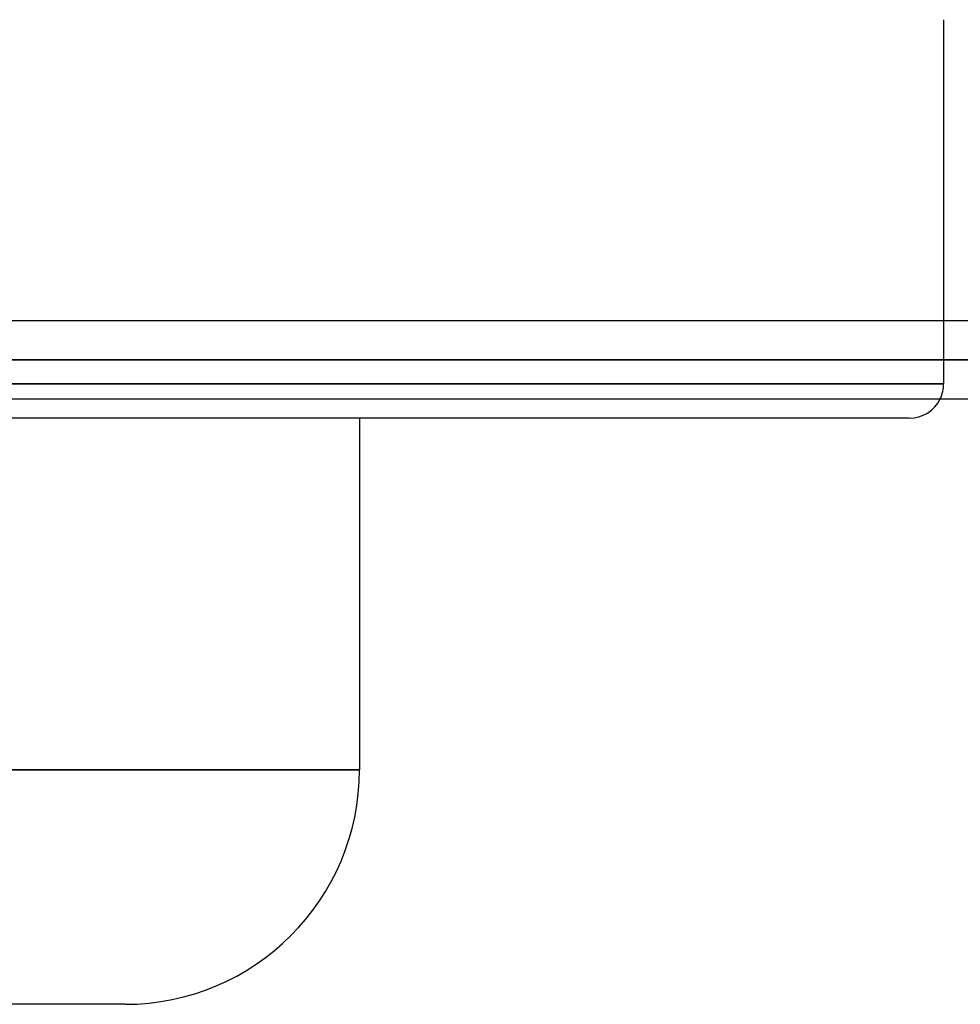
# Model space of a CAD drawing. Header units: millimetres. Extents: x -288 to 288, y -123 to 100.
# Tile 42 of 76: x 44 to 72, y -72 to -43. Entities that reach past the tile are written whole.
import ezdxf

# ---------------------------------------------------------------- set-up
doc = ezdxf.new("R2010")
doc.units = ezdxf.units.MM
doc.layers.add('MAIN-1', color=7, linetype='Continuous')
doc.layers.add('MAIN-2', color=7, linetype='Continuous')

msp = doc.modelspace()

# ---------------------------------------------------------------- linework, layer by layer
at = {"layer": 'MAIN-1'}
for p, q in [((71.19, -43.435), (71.19, -52.175)), ((155.118, -52.175), (-155.118, -52.175)), ((-155.857, -53.305), (155.857, -53.305)), ((-155.254, -54.435), (155.254, -54.435)), ((70.19, -55), (0, -55)), ((54.24, -55), (54.24, -65.2)), ((54.24, -65.2), (0, -65.2)), ((47.44, -72), (0, -72))]:
    msp.add_line(p, q, dxfattribs=at)
for centre, radius, start, end in [((70.19, -54), 1, 270.0001, 334.2147), ((47.44, -65.2), 6.8, 270, 0)]:
    msp.add_arc(centre, radius, start, end, dxfattribs=at)
at = {"layer": 'MAIN-2'}
for p, q in [((71.19, -52.175), (71.19, -54)), ((155.857, -53.305), (-155.857, -53.305)), ((154.141, -53.305), (-154.141, -53.305)), ((-154.141, -53.305), (154.141, -53.305)), ((-143.269, -53.305), (143.269, -53.305)), ((143.269, -53.305), (-143.269, -53.305)), ((141.67, -53.305), (-141.67, -53.305)), ((-141.67, -53.305), (141.67, -53.305)), ((-130.796, -53.305), (130.796, -53.305)), ((130.796, -53.305), (-130.796, -53.305)), ((129.197, -53.305), (-129.197, -53.305)), ((-129.197, -53.305), (129.197, -53.305)), ((-118.323, -53.305), (118.323, -53.305)), ((118.323, -53.305), (-118.323, -53.305)), ((116.724, -53.305), (-116.724, -53.305)), ((-116.724, -53.305), (116.724, -53.305)), ((-105.848, -53.305), (105.848, -53.305)), ((105.848, -53.305), (-105.848, -53.305)), ((104.248, -53.305), (-104.248, -53.305)), ((-104.248, -53.305), (104.248, -53.305)), ((-93.37, -53.305), (93.37, -53.305)), ((93.37, -53.305), (-93.37, -53.305)), ((91.77, -53.305), (-91.77, -53.305)), ((-91.77, -53.305), (91.77, -53.305)), ((-80.888, -53.305), (80.888, -53.305)), ((80.888, -53.305), (-80.888, -53.305)), ((79.486, -53.305), (-79.486, -53.305)), ((-79.486, -53.305), (79.486, -53.305)), ((0, -54), (71.19, -54)), ((71.19, -54), (0, -54)), ((0, -65.2), (54.24, -65.2))]:
    msp.add_line(p, q, dxfattribs=at)
msp.add_arc((70.19, -54), 1, 334.2147, 0, dxfattribs=at)

doc.saveas('drawing.dxf')
